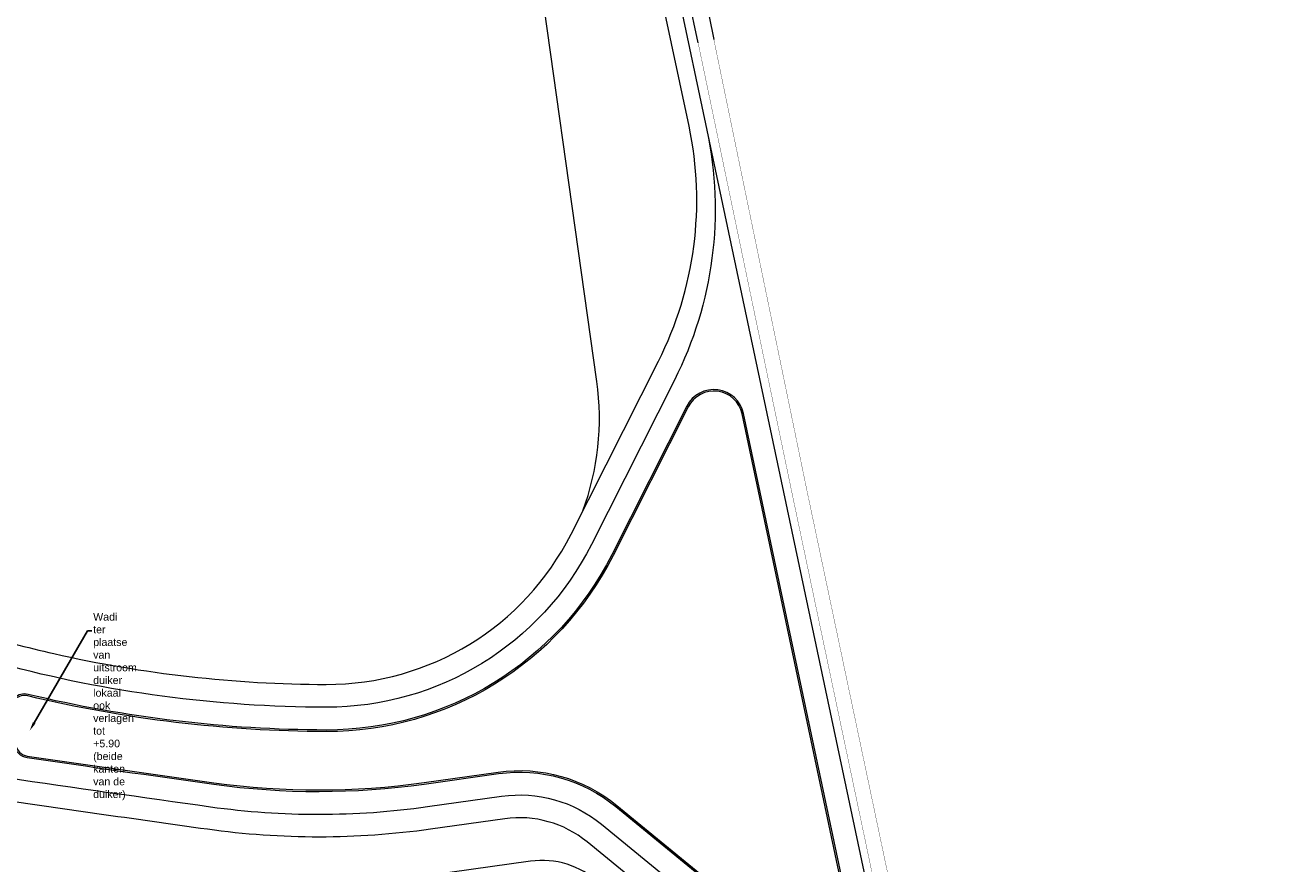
# Model space of a CAD drawing. Extents: x 98477 to 100410, y 398052 to 398969.
# Tile 239 of 256: x 98844 to 98927, y 398217 to 398272. Entities that reach past the tile are written whole.
import ezdxf
from ezdxf import colors
from ezdxf.entities.mleader import LeaderData, LeaderLine
from ezdxf.math import Vec2, Vec3

# ---------------------------------------------------------------- set-up
doc = ezdxf.new("R2010")
doc.units = 0
for name, color, linetype, lineweight in [('B-bestaande watergang', 150, 'Continuous', 9), ('N-GW-hoogtelijn laagte NAP +6.00', 120, 'AL-HOOGTELIJN +6.00', 18), ('N-GW-hoogtelijn laagte NAP +6.50', 110, 'AL-HOOGTELIJN +6.50', 18), ('N-GW-hoogtelijn laagte NAP +7.00', 100, 'AL-HOOGTELIJN +7.00', 18), ('N-GW-hoogtelijn laagte NAP +7.50', 90, 'AL-HOOGTELIJN +7.50', 18), ('N-GW-insteek', 60, 'Continuous', 18), ('X-AL-aanpijling', 1, 'Continuous', 25)]:
    doc.layers.add(name, color=color, linetype=linetype, lineweight=lineweight)
doc.styles.add('CS Annotative', font='arial.ttf')
doc.styles.get("Standard").update_dxf_attribs({"font": 'txt.shx'})
doc.linetypes.add('AL-HOOGTELIJN +6.00', pattern='A,7.5,-1.5,["+6.00",Standard,S=0.9,R=0,X=-0.3,Y=-0.45],-4.5,22.5', length=36)
doc.linetypes.add('AL-HOOGTELIJN +6.50', pattern='A,7.5,-1.5,["+6.50",Standard,S=0.9,R=0,X=-0.3,Y=-0.45],-4.5,22.5', length=36)
doc.linetypes.add('AL-HOOGTELIJN +7.00', pattern='A,7.5,-1.5,["+7.00",Standard,S=0.9,R=0,X=-0.3,Y=-0.45],-4.5,22.5', length=36)
doc.linetypes.add('AL-HOOGTELIJN +7.50', pattern='A,7.5,-1.5,["+7.50",Standard,S=0.9,R=0,X=-0.3,Y=-0.45],-4.5,22.5', length=36)

msp = doc.modelspace()

# ---------------------------------------------------------------- linework, layer by layer
at = {"layer": 'B-bestaande watergang', "const_width": 0.02}
for points in [[(98903.579, 398194.128), (98905.247, 398186.242), (98910.541, 398160.596), (98917.486, 398127.082), (98922.14, 398104.563), (98924.432, 398094.258), (98925.594, 398087.217), (98925.99, 398087.381), (98925.035, 398093.954), (98923.007, 398103.302), (98922.525, 398104.521), (98918.095, 398127.522), (98911.177, 398160.581), (98905.647, 398186.375), (98899.239, 398217.112), (98894.175, 398241.129), (98887.903, 398271.199)], [(98926.896, 398087.456), (98925.604, 398094.293), (98923.619, 398103.505), (98918.638, 398127.762), (98912.063, 398160.475), (98906.627, 398186.992), (98900.205, 398217.383), (98895.06, 398241.76), (98888.937, 398271.415)]]:
    msp.add_lwpolyline(points, dxfattribs=at)
at = {"layer": 'N-GW-hoogtelijn laagte NAP +6.00', "flags": 128}
msp.add_lwpolyline([(98898.104, 398212.752), (98890.899, 398246.797, 0.708286), (98887.157, 398247.285), (98882.215, 398237.507, -0.283581), (98863.421, 398225.979, -0.058311), (98843.802, 398228.324, 0.528859), (98842.578, 398227.212), (98842.887, 398225.019, 0.333154), (98843.733, 398224.168, 0.001577), (98856.019, 398222.416, 0.069646), (98869.881, 398222.424), (98874.762, 398223.11, -0.209508), (98882.492, 398220.942), (98894.88, 398210.791, 0.708574)], format="xyb", close=True, dxfattribs=at)
at = {"layer": 'N-GW-hoogtelijn laagte NAP +6.50'}
msp.add_lwpolyline([(98887.903, 398271.199), (98887.277, 398274.198, 0.042277), (98886.707, 398276.107), (98880.268, 398292.483, -0.025975), (98879.669, 398294.275, 1), (98879.091, 398294.114, 0.025975), (98879.71, 398292.263), (98886.082, 398276.056, -0.041562), (98886.617, 398274.276), (98888.485, 398265.444, -0.170745), (98886.339, 398248.992), (98880.876, 398238.183, -0.283581), (98863.425, 398227.479, -0.064887), (98842.031, 398230.321, 0.537271), (98840.782, 398229.216), (98841.558, 398223.697, 0.332995), (98842.403, 398222.847, 0.001719), (98855.812, 398220.93, 0.069646), (98870.09, 398220.938), (98874.971, 398221.624, -0.209508), (98881.542, 398219.782), (98894.84, 398208.885, -0.170612), (98903.454, 398194.72), (98903.579, 398194.128)], format="xyb", dxfattribs=at)
at = {"layer": 'N-GW-hoogtelijn laagte NAP +6.50', "flags": 128}
msp.add_lwpolyline([(98888.485, 398265.444), (98903.454, 398194.72)], dxfattribs=at)
at = {"layer": 'N-GW-hoogtelijn laagte NAP +7.00', "flags": 128}
for points in [[(98880.311, 398240.39, 0.124399), (98881.234, 398248.915), (98876.565, 398282.135, 0.414214), (98870.918, 398286.39), (98835.962, 398281.478, -0.414214), (98832.573, 398284.031), (98832.323, 398285.813, -0.414214), (98834.876, 398289.202), (98876.329, 398295.028, 0.077677), (98878.693, 398295.745)], [(98902.684, 398193.938, 0.169251), (98894.613, 398207.132), (98880.591, 398218.621, 0.209508), (98875.18, 398220.139), (98870.299, 398219.453, -0.069646), (98855.605, 398219.445, -0.001862), (98841.073, 398221.526, -0.332837), (98840.229, 398222.376), (98838.976, 398231.284, -0.546152), (98840.252, 398232.382, 0.016537), (98845.498, 398231.009, 0.055183), (98863.428, 398228.979, 0.283581), (98879.537, 398238.86), (98885.289, 398250.239, 0.170745), (98887.306, 398265.704), (98885.541, 398274.048, 0.041562), (98885.059, 398275.654), (98878.686, 398291.861, -0.030032), (98877.947, 398294.132, -1), (98880.657, 398294.837, 0.030032), (98881.292, 398292.885), (98887.683, 398276.631, -0.043984), (98888.324, 398274.458), (98888.937, 398271.415)]]:
    msp.add_lwpolyline(points, format="xyb", dxfattribs=at)
at = {"layer": 'N-GW-hoogtelijn laagte NAP +7.50', "flags": 128}
msp.add_lwpolyline([(98837.993, 398104.106), (98860.955, 398098.52), (98866.566, 398097.245), (98872.192, 398096.038), (98875.69, 398095.331), (98877.833, 398094.898), (98883.488, 398093.829), (98889.155, 398092.827), (98894.833, 398091.894), (98904.531, 398090.421, 0.502051), (98909.662, 398095.496), (98896.896, 398186.332, 0.173421), (98881.364, 398215.946, 0.224655), (98876.872, 398217.347), (98840.146, 398212.186)], format="xyb", dxfattribs=at)
at = {"layer": 'N-GW-insteek', "flags": 128}
msp.add_lwpolyline([(98898.007, 398212.732), (98890.801, 398246.777, 0.708286), (98887.246, 398247.24), (98882.304, 398237.462, -0.283581), (98863.421, 398225.879, -0.058311), (98843.778, 398228.227, 0.528859), (98842.677, 398227.226), (98842.986, 398225.032, 0.333154), (98843.747, 398224.267, 0.001577), (98856.033, 398222.515, 0.069646), (98869.867, 398222.523), (98874.749, 398223.209, -0.209508), (98882.556, 398221.019), (98894.943, 398210.869, 0.708574)], format="xyb", close=True, dxfattribs=at)

# ---------------------------------------------------------------- leaders
at = {"layer": 'X-AL-aanpijling'}
ml = msp.add_multileader_mtext('Standard', dxfattribs=at)
ml.set_content('Wadi ter plaatse van uitstroom duiker lokaal ook verlagen tot +5.90 (beide kanten van de duiker)', color=2, style='CS Annotative')
ml.set_leader_properties(color=256)
ml.build(insert=Vec2(0, 0))
ml.multileader.update_dxf_attribs({"text_left_attachment_type": 2, "text_right_attachment_type": 2, "dogleg_length": 1.5, "arrow_head_size": 0.6, "scale": 0.2})
ctx = ml.context
ctx.base_point, ctx.scale, ctx.char_height, ctx.arrow_head_size, ctx.landing_gap_size, ctx.plane_origin = Vec3(98848.007, 398232.516), 0.2, 0.5, 0.6, 0.08, Vec3(98843.906, 398225.932)
ctx.left_attachment, ctx.right_attachment = 2, 2
notes = []
notes.append((ctx, [(0, (1, 1, 0), (98847.707, 398232.516), (1, 0), 0.3, [(0, [(98843.906, 398225.932)], 0, [])])]))
ctx.mtext.insert, ctx.mtext.width, ctx.mtext.flow_direction = Vec3(98848.087, 398233.678), 11.33712, 5
for ctx, leaders in notes:
    for number, flags, end, landing, length, lines in leaders:
        leader = LeaderData()
        leader.index, (leader.has_last_leader_line, leader.has_dogleg_vector, leader.attachment_direction) = number, flags
        leader.last_leader_point, leader.dogleg_vector, leader.dogleg_length = Vec3(end), Vec3(landing), length
        for number, points, colour, breaks in lines:
            line = LeaderLine()
            line.index, line.vertices, line.color, line.breaks = number, Vec3.list(points), colors.encode_raw_color(colour), breaks
            leader.lines.append(line)
        ctx.leaders.append(leader)

doc.saveas('drawing.dxf')
